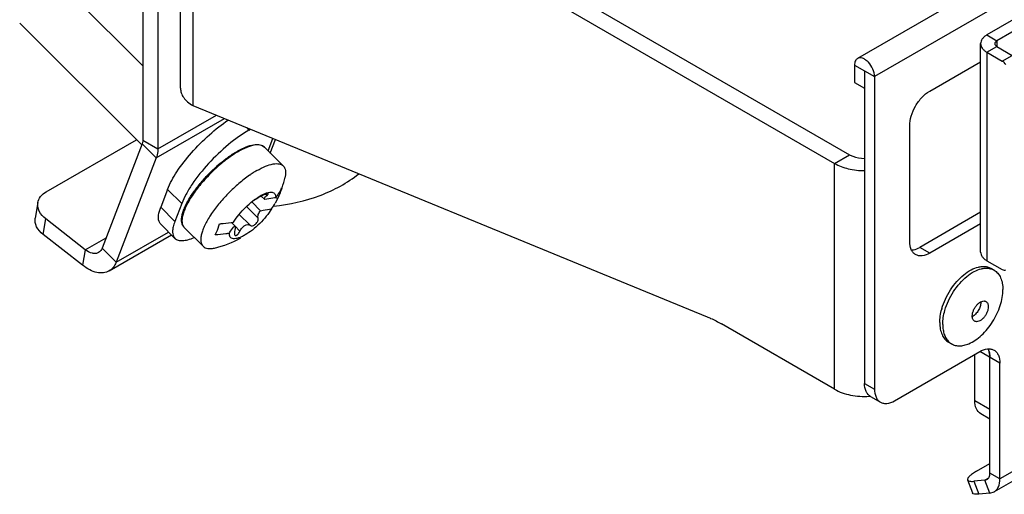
# Model space of a CAD drawing. Header units: millimetres. Extents: x 0 to 841, y 0 to 594.
# Tile 92 of 116: x 707 to 742, y 393 to 410. Entities that reach past the tile are written whole.
import ezdxf

# ---------------------------------------------------------------- set-up
doc = ezdxf.new("R2010")
doc.units = ezdxf.units.MM
doc.header["$LTSCALE"] = 46.255
doc.layers.get('0').update_dxf_attribs({"linetype": 'CONTINUOUS'})
doc.layers.add('DATUM_AXIS', color=7, linetype='CONTINUOUS')
doc.layers.add('ROUNDS', color=7, linetype='CONTINUOUS')

msp = doc.modelspace()

# ---------------------------------------------------------------- linework, layer by layer
at = {"color": 3, "linetype": 'CONTINUOUS'}
for p, q in [((762.017, 422.7522), (736.9147, 408.2594)), ((713.4766, 417.6243), (736.104, 404.5604)), ((747.4884, 412.562), (741.478, 409.0919)), ((713.0373, 407.214), (713.0373, 412.2751)), ((741.2584, 401.4373), (741.2584, 408.7857)), ((736.8111, 408.0305), (736.8111, 407.4181)), ((737.5182, 407.6222), (737.5182, 396.5995)), ((712.1859, 404.7524), (710.7683, 401.0735)), ((709.5874, 400.968), (708.1947, 402.0557)), ((710.5216, 400.7688), (712.7217, 402.039)), ((745.8765, 395.3715), (741.7305, 392.9778)), ((741.5841, 392.9326), (741.7305, 392.9778))]:
    msp.add_line(p, q, dxfattribs=at)
at = {"color": 9, "linetype": 'CONTINUOUS'}
for p, q in [((762.6205, 422.115), (737.5182, 407.6222)), ((713.4766, 411.7134), (713.4766, 406.6016)), ((741.478, 409.0919), (741.8316, 408.8878)), ((741.8316, 408.8878), (741.8316, 408.6837)), ((741.478, 408.4796), (741.8316, 408.6837)), ((741.478, 408.4796), (741.478, 401.1311)), ((736.8111, 408.0305), (737.5182, 407.6222)), ((712.1859, 404.7524), (714.5938, 406.1426)), ((712.2392, 405.0707), (714.3029, 406.2622)), ((711.7088, 405.3769), (712.2392, 405.0707)), ((711.6875, 405.2495), (712.1859, 404.7524)), ((736.104, 404.5604), (736.6343, 404.8666)), ((736.104, 396.5995), (736.104, 404.5604)), ((716.0785, 403.4252), (716.0275, 403.4761)), ((715.7745, 402.6363), (715.3665, 403.0433)), ((708.1947, 402.0557), (708.2867, 402.6056)), ((715.493, 402.3801), (715.1078, 402.7644)), ((710.7683, 401.0735), (712.6187, 402.1418)), ((715.1366, 402.1743), (714.9542, 402.3562)), ((709.6795, 401.5179), (710.4127, 401.9413)), ((709.6795, 401.5179), (709.5874, 400.968)), ((710.2699, 401.5707), (710.7683, 401.0735)), ((745.7146, 395.6162), (741.9376, 393.4356)), ((741.5366, 393.4629), (741.4073, 393.3882)), ((741.9376, 393.4356), (741.5841, 393.6397)), ((741.5841, 392.9326), (741.4073, 393.3882))]:
    msp.add_line(p, q, dxfattribs=at)
at = {"color": 7, "linetype": 'CONTINUOUS'}
for p, q in [((714.0069, 417.9305), (736.6343, 404.8666)), ((747.842, 412.3579), (741.8316, 408.8878)), ((711.7088, 408), (708.7795, 410.9224)), ((711.6727, 405.211), (707.367, 409.5065)), ((737.1647, 407.8264), (737.1647, 396.8037)), ((736.8111, 407.4181), (737.1647, 407.214)), ((708.2975, 403.5577), (711.4852, 405.3981)), ((711.6875, 405.2495), (710.2699, 401.5707)), ((716.662, 404.4712), (715.9975, 405.134)), ((715.4802, 404.1497), (715.4758, 404.1466)), ((708.0076, 403.179), (707.9155, 402.6291)), ((715.5487, 403.2057), (715.8642, 402.8909)), ((715.8453, 403.4129), (715.887, 403.4362)), ((715.8899, 403.41), (715.8583, 403.3914)), ((715.8891, 403.4092), (716.0141, 403.2844)), ((716.0154, 403.2832), (716.0141, 403.2845)), ((716.4544, 403.3078), (716.3814, 403.1633)), ((716.4544, 403.3078), (716.4041, 403.358)), ((716.5101, 403.4178), (716.4544, 403.3078)), ((709.6795, 401.5179), (708.2867, 402.6056)), ((713.8369, 401.6394), (713.1725, 402.3023)), ((714.8318, 402.4798), (714.9493, 402.3627)), ((714.9493, 402.3627), (714.9502, 402.3619)), ((741.4073, 393.3882), (741.4805, 393.4108))]:
    msp.add_line(p, q, dxfattribs=at)
for centre, radius, start, end in [((717.7575, 400.861), 4.0001, 123.21579, 124.70081), ((713.5444, 404.7542), 3.2529, 340.99598, 347.94495), ((714.9491, 404.4434), 1.8156, 322.97204, 335.83139), ((713.5458, 404.754), 3.2516, 335.73558, 340.9913), ((716.3511, 402.6279), 0.908, 119.89544, 120.53313), ((714.7941, 404.0543), 1.8206, 322.96696, 330.69445), ((713.5473, 404.7534), 3.25, 282.18807, 300), ((740.9069, 399.6615), 0.359, 359.97789, 3.11127)]:
    msp.add_arc(centre, radius, start, end, dxfattribs=at)
at = {"color": 3, "linetype": 'CONTINUOUS'}
msp.add_arc((737.167, 398.897), 2.5511, 273.72292, 274.38825, dxfattribs=at)
for points, knots in [([(741.478, 409.0919), (741.4451, 409.0729), (741.3854, 409.0318), (741.3141, 408.9568), (741.2689, 408.8739), (741.2584, 408.8143), (741.2584, 408.7857)], [0, 0, 0, 0, 0.2898071, 0.5490477, 0.7822277, 1, 1, 1, 1]), ([(741.2584, 408.7857), (741.2584, 408.7572), (741.2689, 408.6976), (741.3141, 408.6147), (741.3854, 408.5397), (741.4451, 408.4986), (741.478, 408.4796)], [0, 0, 0, 0, 0.2177723, 0.4509523, 0.7101929, 1, 1, 1, 1]), ([(736.9145, 408.2593), (736.8808, 408.2398), (736.8227, 408.1669), (736.8111, 408.0782), (736.8111, 408.0305)], [0, 0, 0, 0, 0.4491932, 1, 1, 1, 1]), ([(737.5182, 407.6222), (737.5182, 407.7116), (737.4691, 407.8968), (737.3419, 408.0934), (737.2065, 408.2134), (737.1032, 408.2697), (737.0022, 408.2899), (736.9395, 408.2737), (736.9145, 408.2593)], [0, 0, 0, 0, 0.2699173, 0.5613623, 0.6954971, 0.813164, 0.9128594, 1, 1, 1, 1]), ([(713.0373, 407.214), (713.0373, 407.1569), (713.0584, 407.0378), (713.1487, 406.8719), (713.2913, 406.7218), (713.4108, 406.6396), (713.4766, 406.6016)], [0, 0, 0, 0, 0.2177767, 0.4509355, 0.7102276, 1, 1, 1, 1]), ([(712.2392, 405.0707), (712.2392, 405.0417), (712.2352, 404.9339), (712.2142, 404.826), (712.1859, 404.7524)], [0, 0, 0, 0, 0.2689922, 1, 1, 1, 1]), ([(736.104, 404.5604), (736.2546, 404.4734), (736.6046, 404.3466), (736.9721, 404.3067), (737.1647, 404.3067)], [0, 0, 0, 0, 0.47445, 1, 1, 1, 1]), ([(708.1947, 402.0557), (708.1006, 402.1292), (707.9441, 402.2965), (707.8988, 402.5295), (707.9156, 402.6294)], [0, 0, 0, 0, 0.5410747, 1, 1, 1, 1]), ([(741.2584, 401.4373), (741.2584, 401.4087), (741.2689, 401.3492), (741.3141, 401.2662), (741.3854, 401.1912), (741.4451, 401.1501), (741.478, 401.1311)], [0, 0, 0, 0, 0.2177723, 0.4509523, 0.7101929, 1, 1, 1, 1]), ([(710.5214, 400.7687), (710.4607, 400.7337), (710.3157, 400.6879), (710.0765, 400.7064), (709.8254, 400.8019), (709.6665, 400.9062), (709.5874, 400.968)], [0, 0, 0, 0, 0.2085432, 0.4382753, 0.7013977, 1, 1, 1, 1]), ([(710.7683, 401.0735), (710.7434, 401.009), (710.679, 400.8902), (710.5765, 400.8005), (710.5214, 400.7687)], [0, 0, 0, 0, 0.5205133, 1, 1, 1, 1]), ([(736.104, 396.5995), (736.2776, 396.4993), (736.6858, 396.3625), (737.1115, 396.3369), (737.3326, 396.3513)], [0, 0, 0, 0, 0.4749296, 1, 1, 1, 1]), ([(741.7305, 392.9778), (741.7635, 392.9969), (741.8253, 393.0488), (741.9173, 393.1995), (741.9376, 393.3401), (741.9376, 393.4356)], [0, 0, 0, 0, 0.2184671, 0.4522931, 1, 1, 1, 1])]:
    msp.add_open_spline(points, degree=3, knots=knots, dxfattribs=at)
at = {"color": 7, "linetype": 'CONTINUOUS'}
for points, knots in [([(741.8316, 408.8878), (741.8109, 408.8759), (741.7754, 408.8487), (741.7584, 408.8052), (741.7584, 408.7857)], [0, 0, 0, 0, 0.5508273, 1, 1, 1, 1]), ([(741.7584, 408.7857), (741.7584, 408.7663), (741.7754, 408.7228), (741.8109, 408.6956), (741.8316, 408.6837)], [0, 0, 0, 0, 0.4491727, 1, 1, 1, 1]), ([(711.7088, 405.3769), (711.7088, 405.3653), (711.7072, 405.3222), (711.6989, 405.279), (711.6875, 405.2495)], [0, 0, 0, 0, 0.2689922, 1, 1, 1, 1]), ([(736.6343, 404.8666), (736.6706, 404.8456), (736.8371, 404.7682), (737.0237, 404.7397), (737.1647, 404.7397)], [0, 0, 0, 0, 0.2291506, 1, 1, 1, 1]), ([(715.7331, 404.3105), (715.7193, 404.3026), (715.663, 404.2694), (715.6076, 404.2347), (715.5662, 404.2076)], [0, 0, 0, 0, 0.2434964, 1, 1, 1, 1]), ([(715.7331, 404.3105), (715.8317, 404.3674), (716.0158, 404.4613), (716.2497, 404.5377), (716.4124, 404.5557), (716.5123, 404.5489), (716.5972, 404.5222), (716.6433, 404.4898), (716.662, 404.4712)], [0, 0, 0, 0, 0.3428051, 0.6209038, 0.7350538, 0.833882, 0.9204499, 1, 1, 1, 1]), ([(716.662, 404.4712), (716.6822, 404.451), (716.717, 404.4003), (716.7432, 404.3061), (716.7463, 404.1949), (716.7345, 404.1164), (716.7256, 404.0748)], [0, 0, 0, 0, 0.2054594, 0.4318078, 0.6939681, 1, 1, 1, 1]), ([(715.4758, 404.1466), (715.3432, 404.0546), (715.0814, 403.8502), (714.7158, 403.5075), (714.3833, 403.1368), (714.1053, 402.7621), (713.925, 402.4528), (713.8256, 402.2213), (713.7778, 402.0697), (713.7537, 401.9337), (713.7539, 401.8149), (713.7795, 401.7145), (713.8157, 401.6606), (713.8369, 401.6394)], [0, 0, 0, 0, 0.1525359, 0.3132794, 0.4729686, 0.6224437, 0.7535152, 0.8101671, 0.8601747, 0.9033984, 0.9401911, 0.9716652, 1, 1, 1, 1]), ([(708.0077, 403.1793), (708.0204, 403.2551), (708.0922, 403.4099), (708.223, 403.5146), (708.2975, 403.5577)], [0, 0, 0, 0, 0.4719799, 1, 1, 1, 1]), ([(715.887, 403.4362), (715.9236, 403.4559), (715.9937, 403.4902), (716.0959, 403.5274), (716.1867, 403.5464), (716.2645, 403.5465), (716.3288, 403.5262), (716.3751, 403.4828), (716.3986, 403.4207), (716.4001, 403.3747), (716.3986, 403.3501)], [0, 0, 0, 0, 0.189416, 0.3544547, 0.494008, 0.6092692, 0.7054227, 0.7933665, 0.8876917, 1, 1, 1, 1]), ([(716.6056, 403.7001), (716.5995, 403.6751), (716.5742, 403.579), (716.5404, 403.485), (716.5101, 403.4178)], [0, 0, 0, 0, 0.2583707, 1, 1, 1, 1]), ([(708.2867, 402.6056), (708.1927, 402.6791), (708.0362, 402.8464), (707.9909, 403.0794), (708.0077, 403.1793)], [0, 0, 0, 0, 0.5410747, 1, 1, 1, 1]), ([(714.9132, 402.4925), (714.968, 402.5833), (715.0979, 402.7637), (715.3247, 403.0129), (715.5752, 403.2353), (715.7553, 403.361), (715.8453, 403.4129)], [0, 0, 0, 0, 0.2407007, 0.5031147, 0.7639136, 1, 1, 1, 1]), ([(715.8583, 403.3914), (715.8314, 403.3755), (715.7385, 403.3207), (715.6454, 403.2661), (715.5785, 403.2286)], [0, 0, 0, 0, 0.2896159, 1, 1, 1, 1]), ([(716.1283, 403.4919), (716.1256, 403.4946), (716.1152, 403.4974), (716.0865, 403.4955), (716.037, 403.4812), (715.9701, 403.4535), (715.9226, 403.4289), (715.8986, 403.4151)], [0, 0, 0, 0, 0.0463588, 0.1202719, 0.352271, 0.663191, 1, 1, 1, 1]), ([(716.0004, 403.3117), (715.9982, 403.3304), (716.0136, 403.3624), (716.0446, 403.3972), (716.0663, 403.4158), (716.0785, 403.4252)], [0, 0, 0, 0, 0.3984995, 0.6745497, 1, 1, 1, 1]), ([(716.0141, 403.2844), (716.0122, 403.2863), (716.0054, 403.2941), (716.0013, 403.3041), (716.0004, 403.3117)], [0, 0, 0, 0, 0.2616655, 1, 1, 1, 1]), ([(716.3986, 403.3501), (716.3657, 403.3469), (716.2368, 403.332), (716.109, 403.3074), (716.0154, 403.2832)], [0, 0, 0, 0, 0.2544306, 1, 1, 1, 1]), ([(716.0785, 403.4252), (716.0875, 403.4322), (716.0999, 403.4422), (716.1143, 403.4567), (716.1251, 403.4688), (716.1345, 403.4857), (716.1283, 403.4919)], [0, 0, 0, 0, 0.3942933, 0.5578207, 0.696479, 1, 1, 1, 1]), ([(716.2474, 402.9578), (716.1926, 402.8671), (716.0627, 402.6867), (715.8359, 402.4374), (715.5854, 402.2151), (715.4053, 402.0894), (715.3153, 402.0374)], [0, 0, 0, 0, 0.2407007, 0.5031147, 0.7639136, 1, 1, 1, 1]), ([(715.7745, 402.6363), (715.7694, 402.6559), (715.7657, 402.699), (715.7801, 402.7652), (715.8133, 402.8315), (715.8457, 402.8717), (715.8642, 402.8909)], [0, 0, 0, 0, 0.2158694, 0.4528761, 0.7152718, 1, 1, 1, 1]), ([(715.8642, 402.8909), (715.8951, 402.8989), (716.0213, 402.9288), (716.15, 402.9484), (716.2474, 402.9578)], [0, 0, 0, 0, 0.2456652, 1, 1, 1, 1]), ([(714.4135, 402.4345), (714.4561, 402.4364), (714.6236, 402.4466), (714.7903, 402.4688), (714.9132, 402.4925)], [0, 0, 0, 0, 0.2539894, 1, 1, 1, 1]), ([(715.493, 402.3801), (715.5047, 402.3716), (715.5348, 402.3598), (715.5861, 402.3628), (715.6402, 402.3841), (715.6918, 402.4216), (715.7352, 402.4713), (715.7733, 402.5409), (715.7835, 402.6019), (715.7745, 402.6363)], [0, 0, 0, 0, 0.0954832, 0.2050006, 0.3327346, 0.4750977, 0.6227732, 0.7647272, 1, 1, 1, 1]), ([(714.2624, 402.0423), (714.2789, 402.0715), (714.3434, 402.1963), (714.3885, 402.3307), (714.4135, 402.4345)], [0, 0, 0, 0, 0.2389997, 1, 1, 1, 1]), ([(714.7621, 402.1003), (714.775, 402.1236), (714.8297, 402.2163), (714.8952, 402.3025), (714.9493, 402.3627)], [0, 0, 0, 0, 0.2479836, 1, 1, 1, 1]), ([(714.9479, 402.1591), (714.9421, 402.1337), (714.9358, 402.0906), (714.947, 402.0436), (714.9598, 402.0309)], [0, 0, 0, 0, 0.5916186, 1, 1, 1, 1]), ([(714.9628, 402.3356), (714.9653, 402.3251), (714.9675, 402.3003), (714.9647, 402.2409), (714.9557, 402.1929), (714.9479, 402.1591)], [0, 0, 0, 0, 0.1825095, 0.4148894, 1, 1, 1, 1]), ([(714.9568, 402.3526), (714.9574, 402.3514), (714.96, 402.346), (714.9617, 402.3402), (714.9628, 402.3356)], [0, 0, 0, 0, 0.2270899, 1, 1, 1, 1]), ([(714.9598, 402.0309), (714.9643, 402.0264), (714.9761, 402.0192), (715.0032, 402.0194), (715.0366, 402.0371), (715.0883, 402.0862), (715.1191, 402.137), (715.1366, 402.1743)], [0, 0, 0, 0, 0.0754841, 0.1559441, 0.3098117, 0.5108859, 1, 1, 1, 1]), ([(715.1366, 402.1743), (715.1565, 402.217), (715.2045, 402.294), (715.2973, 402.3794), (715.3887, 402.4121), (715.454, 402.4029), (715.4811, 402.3889), (715.493, 402.3801)], [0, 0, 0, 0, 0.3052359, 0.5808641, 0.8058461, 0.9042506, 1, 1, 1, 1]), ([(714.7621, 402.1003), (714.7215, 402.0924), (714.5562, 402.0638), (714.3887, 402.0478), (714.2624, 402.0423)], [0, 0, 0, 0, 0.2460436, 1, 1, 1, 1]), ([(715.3153, 402.0374), (715.2762, 402.0148), (715.2012, 401.9753), (715.0914, 401.931), (714.9935, 401.9064), (714.9093, 401.9021), (714.8395, 401.9197), (714.7684, 401.9794), (714.7592, 402.054), (714.7621, 402.1003)], [0, 0, 0, 0, 0.1923206, 0.360599, 0.5029848, 0.6200628, 0.7163393, 0.8024545, 1, 1, 1, 1]), ([(710.1465, 401.4183), (710.1162, 401.4008), (710.0436, 401.3779), (709.8739, 401.3911), (709.7534, 401.4602), (709.6795, 401.5179)], [0, 0, 0, 0, 0.2092611, 0.4397622, 1, 1, 1, 1]), ([(710.2699, 401.5707), (710.2635, 401.5541), (710.2359, 401.4941), (710.1884, 401.4424), (710.1465, 401.4183)], [0, 0, 0, 0, 0.2689232, 1, 1, 1, 1]), ([(713.8369, 401.6394), (713.8571, 401.6192), (713.9079, 401.5846), (714.0022, 401.5585), (714.1134, 401.5557), (714.1918, 401.5677), (714.2334, 401.5767)], [0, 0, 0, 0, 0.2054578, 0.4317946, 0.6939511, 1, 1, 1, 1]), ([(740.9642, 399.1824), (740.9642, 399.2166), (740.9738, 399.2885), (741.0094, 399.394), (741.0645, 399.4957), (741.1343, 399.5852), (741.2135, 399.6552), (741.2959, 399.7004), (741.3659, 399.7141), (741.4154, 399.7068), (741.4372, 399.6978), (741.447, 399.6921)], [0, 0, 0, 0, 0.1287419, 0.2703908, 0.4176106, 0.5620205, 0.6957489, 0.8130659, 0.9124723, 0.9571212, 1, 1, 1, 1]), ([(741.2659, 399.6614), (741.2659, 399.6131), (741.2471, 399.5113), (741.1822, 399.3694), (741.0882, 399.2464), (741.0079, 399.1835), (740.9658, 399.1622)], [0, 0, 0, 0, 0.2391241, 0.5039837, 0.7666591, 1, 1, 1, 1]), ([(741.5299, 399.509), (741.5299, 399.4748), (741.5203, 399.4029), (741.4846, 399.2973), (741.4296, 399.1957), (741.3597, 399.1062), (741.2805, 399.0361), (741.1981, 398.9909), (741.1282, 398.9773), (741.0786, 398.9845), (741.0569, 398.9936), (741.047, 398.9993)], [0, 0, 0, 0, 0.1287419, 0.2703908, 0.4176106, 0.5620205, 0.6957489, 0.8130659, 0.9124723, 0.9571212, 1, 1, 1, 1]), ([(741.447, 399.6921), (741.4602, 399.6845), (741.4849, 399.6637), (741.5112, 399.6208), (741.5268, 399.5678), (741.5299, 399.5293), (741.5299, 399.509)], [0, 0, 0, 0, 0.2177722, 0.4509513, 0.7102007, 1, 1, 1, 1]), ([(741.047, 398.9993), (741.0338, 399.0069), (741.0091, 399.0276), (740.9829, 399.0706), (740.9673, 399.1236), (740.9642, 399.1621), (740.9642, 399.1824)], [0, 0, 0, 0, 0.2177722, 0.4509513, 0.7102007, 1, 1, 1, 1]), ([(741.4805, 393.4108), (741.5143, 393.4303), (741.5725, 393.5033), (741.5841, 393.592), (741.5841, 393.6397)], [0, 0, 0, 0, 0.449218, 1, 1, 1, 1])]:
    msp.add_open_spline(points, degree=3, knots=knots, dxfattribs=at)
msp.add_open_spline([(714.9502, 402.3618), (714.9529, 402.3592), (714.955, 402.356), (714.9568, 402.3526)], degree=3, dxfattribs=at)
at = {"layer": 'DATUM_AXIS', "color": 7, "linetype": 'CONTINUOUS'}
for p, q in [((741.7331, 400.7971), (741.627, 400.8584)), ((740.2331, 398.1991), (740.127, 398.2603))]:
    msp.add_line(p, q, dxfattribs=at)
msp.add_arc((741.9928, 398.8392), 2.1864, 164.02756, 164.46034, dxfattribs=at)
for points, knots in [([(739.8908, 399.4408), (739.9239, 399.5563), (740.0099, 399.7852), (740.1863, 400.106), (740.403, 400.395), (740.6477, 400.6352), (740.9062, 400.8128), (741.13, 400.9031), (741.3011, 400.9302), (741.4189, 400.9287), (741.5289, 400.9059), (741.596, 400.8763), (741.627, 400.8584)], [0, 0, 0, 0, 0.1447014, 0.2932961, 0.4397883, 0.5784466, 0.7045999, 0.8155953, 0.8655912, 0.9124019, 0.9568385, 1, 1, 1, 1]), ([(739.9969, 399.3796), (740.0299, 399.495), (740.116, 399.7239), (740.2923, 400.0448), (740.5091, 400.3338), (740.7538, 400.574), (741.0123, 400.7516), (741.2361, 400.8418), (741.4071, 400.869), (741.525, 400.8675), (741.6349, 400.8446), (741.702, 400.815), (741.7331, 400.7971)], [0, 0, 0, 0, 0.1447007, 0.2932946, 0.4397863, 0.5784444, 0.7045982, 0.8155943, 0.8655907, 0.9124017, 0.9568386, 1, 1, 1, 1]), ([(741.7331, 400.7971), (741.7576, 400.7829), (741.8049, 400.7499), (741.8897, 400.6665), (741.9737, 400.5295), (742.0322, 400.331), (742.0437, 400.1865), (742.0437, 400.1105)], [0, 0, 0, 0, 0.1081626, 0.2183644, 0.4513666, 0.7104156, 1, 1, 1, 1]), ([(740.844, 398.2037), (740.9228, 398.2371), (741.0808, 398.3259), (741.3002, 398.503), (741.5057, 398.7236), (741.6882, 398.9781), (741.8398, 399.2553), (741.9539, 399.5433), (742.0255, 399.8292), (742.0437, 400.0193), (742.0437, 400.1105)], [0, 0, 0, 0, 0.1088966, 0.228868, 0.357437, 0.4911823, 0.6261804, 0.7583916, 0.884036, 1, 1, 1, 1]), ([(739.8163, 398.947), (739.8163, 399.0247), (739.8295, 399.1862), (739.8639, 399.3444), (739.8863, 399.4249)], [0, 0, 0, 0, 0.4819471, 1, 1, 1, 1]), ([(739.9224, 398.8857), (739.9224, 398.9661), (739.9365, 399.1331), (739.9731, 399.2964), (739.9969, 399.3796)], [0, 0, 0, 0, 0.4815407, 1, 1, 1, 1]), ([(739.8163, 398.947), (739.8163, 398.8709), (739.8278, 398.7264), (739.8863, 398.5279), (739.9703, 398.3909), (740.0551, 398.3075), (740.1024, 398.2745), (740.127, 398.2603)], [0, 0, 0, 0, 0.2895834, 0.5486327, 0.7816358, 0.8918377, 1, 1, 1, 1]), ([(739.9224, 398.8857), (739.9224, 398.8225), (739.9304, 398.7014), (739.9704, 398.5315), (740.0372, 398.3858), (740.1011, 398.3052), (740.1364, 398.2716)], [0, 0, 0, 0, 0.2842375, 0.5438143, 0.7806718, 1, 1, 1, 1]), ([(740.1364, 398.2716), (740.1437, 398.2646), (740.1737, 398.2376), (740.2069, 398.2141), (740.2331, 398.1991)], [0, 0, 0, 0, 0.2522954, 1, 1, 1, 1]), ([(740.2331, 398.1991), (740.2741, 398.1753), (740.366, 398.1388), (740.5181, 398.1227), (740.6812, 398.144), (740.7894, 398.1804), (740.844, 398.2037)], [0, 0, 0, 0, 0.2251692, 0.4616691, 0.718263, 1, 1, 1, 1])]:
    msp.add_open_spline(points, degree=3, knots=knots, dxfattribs=at)
at = {"layer": 'ROUNDS', "color": 7, "linetype": 'CONTINUOUS'}
for p, q in [((711.7088, 427.8305), (711.7088, 405.3769)), ((741.8316, 408.6837), (742.3719, 408.3717)), ((715.4541, 405.7362), (715.5077, 405.7672)), ((712.5833, 403.6437), (712.3415, 403.0161)), ((713.0817, 403.1466), (712.8398, 402.5189)), ((741.2584, 402.8414), (739.1092, 401.6006)), ((712.8415, 401.9195), (712.3432, 402.4167)), ((741.0538, 396.1913), (741.0538, 397.8243)), ((737.3718, 396.3459), (737.7253, 396.1418)), ((741.5841, 393.6397), (741.5841, 395.8851)), ((741.5841, 395.5469), (741.2609, 395.7335)), ((741.1138, 393.7071), (741.5841, 393.9786)), ((740.7939, 393.4001), (740.9707, 392.9445)), ((741.4073, 393.3882), (741.0191, 393.3536))]:
    msp.add_line(p, q, dxfattribs=at)
at = {"layer": 'ROUNDS', "color": 3, "linetype": 'CONTINUOUS'}
for p, q in [((712.2392, 427.5243), (712.2392, 405.0707)), ((741.478, 408.4796), (742.0183, 408.1676)), ((739.4628, 407.1119), (741.2584, 408.1486)), ((713.4766, 406.6016), (731.6103, 399.1522)), ((738.7557, 401.8047), (738.7557, 405.8872)), ((741.2584, 402.4331), (739.4628, 401.3964)), ((741.478, 401.1311), (742.0183, 400.8192)), ((736.104, 396.5995), (732.115, 398.9026)), ((738.2253, 396.1913), (741.2305, 397.9263)), ((741.5841, 395.8851), (741.5841, 397.7222)), ((741.9376, 393.4356), (741.9376, 397.5181)), ((741.5841, 392.9326), (741.1959, 392.8979))]:
    msp.add_line(p, q, dxfattribs=at)
at = {"layer": 'ROUNDS', "color": 9, "linetype": 'CONTINUOUS'}
for p, q in [((742.0183, 408.1676), (742.3719, 408.3717)), ((715.3637, 405.8264), (715.4541, 405.7362)), ((716.1256, 405.0063), (716.2943, 405.4441)), ((716.2051, 404.9269), (716.3894, 405.405)), ((715.9975, 405.1341), (715.9974, 405.1341)), ((712.5833, 403.6437), (713.0817, 403.1466)), ((712.8398, 402.5189), (712.3415, 403.0161)), ((739.4628, 401.3964), (739.1092, 401.6006)), ((741.9376, 397.5181), (741.2305, 397.9263)), ((737.1647, 396.8037), (737.5182, 396.5995)), ((741.5841, 395.8851), (741.0538, 396.1913)), ((741.0191, 393.3536), (741.1959, 392.8979))]:
    msp.add_line(p, q, dxfattribs=at)
at = {"layer": 'ROUNDS', "color": 7, "linetype": 'CONTINUOUS'}
msp.add_arc((716.5624, 402.334), 3.0615, 119.46239, 120.00143, dxfattribs=at)
at = {"layer": 'ROUNDS', "color": 9, "linetype": 'CONTINUOUS'}
msp.add_arc((716.6627, 402.2127), 3.1879, 120.00106, 120.42927, dxfattribs=at)
at = {"layer": 'ROUNDS', "color": 3, "linetype": 'CONTINUOUS'}
for points, knots in [([(742.1433, 408.0357), (742.1352, 408.0498), (742.1018, 408.1007), (742.057, 408.1453), (742.0183, 408.1676)], [0, 0, 0, 0, 0.2672177, 1, 1, 1, 1]), ([(738.7557, 405.8872), (738.7557, 406.0031), (738.7991, 406.2476), (738.9507, 406.5911), (739.1724, 406.8941), (739.3624, 407.054), (739.4628, 407.1119)], [0, 0, 0, 0, 0.2372374, 0.5, 0.7627626, 1, 1, 1, 1]), ([(738.9628, 401.3469), (738.9298, 401.366), (738.868, 401.4179), (738.776, 401.5685), (738.7557, 401.7092), (738.7557, 401.8047)], [0, 0, 0, 0, 0.2184481, 0.4522869, 1, 1, 1, 1]), ([(739.4628, 401.3964), (739.3801, 401.3487), (739.2481, 401.296), (739.0716, 401.3004), (738.9958, 401.3279), (738.9628, 401.3469)], [0, 0, 0, 0, 0.5477131, 0.7815519, 1, 1, 1, 1]), ([(742.0183, 400.8192), (742.039, 400.8072), (742.0803, 400.7901), (742.1264, 400.797), (742.1433, 400.8068)], [0, 0, 0, 0, 0.55075, 1, 1, 1, 1]), ([(731.6103, 399.1522), (731.6525, 399.1348), (731.8249, 399.0603), (731.9919, 398.9736), (732.115, 398.9026)], [0, 0, 0, 0, 0.242898, 1, 1, 1, 1]), ([(741.2305, 397.9263), (741.3132, 397.9741), (741.4452, 398.0268), (741.6217, 398.0224), (741.6976, 397.9949), (741.7305, 397.9759)], [0, 0, 0, 0, 0.5477131, 0.7815519, 1, 1, 1, 1]), ([(741.5224, 398.0202), (741.5342, 397.9964), (741.5475, 397.963), (741.5576, 397.9286), (741.56, 397.9196)], [0, 0, 0, 0, 0.7411847, 1, 1, 1, 1]), ([(741.7305, 397.9759), (741.7635, 397.9568), (741.8253, 397.9049), (741.9173, 397.7542), (741.9376, 397.6136), (741.9376, 397.5181)], [0, 0, 0, 0, 0.2184481, 0.4522869, 1, 1, 1, 1]), ([(741.56, 397.9196), (741.5641, 397.9044), (741.5787, 397.8396), (741.5841, 397.7729), (741.5841, 397.7222)], [0, 0, 0, 0, 0.236967, 1, 1, 1, 1]), ([(737.5182, 396.5995), (737.5182, 396.504), (737.5385, 396.3634), (737.6306, 396.2127), (737.6923, 396.1608), (737.7253, 396.1418)], [0, 0, 0, 0, 0.5477131, 0.7815519, 1, 1, 1, 1]), ([(737.7253, 396.1418), (737.7583, 396.1227), (737.8341, 396.0952), (738.0107, 396.0908), (738.1426, 396.1435), (738.2253, 396.1913)], [0, 0, 0, 0, 0.2184481, 0.4522869, 1, 1, 1, 1]), ([(741.1959, 392.8979), (741.1668, 392.8954), (741.114, 392.893), (741.038, 392.8977), (740.9806, 392.9189), (740.9707, 392.9445)], [0, 0, 0, 0, 0.3679176, 0.6544036, 1, 1, 1, 1])]:
    msp.add_open_spline(points, degree=3, knots=knots, dxfattribs=at)
at = {"layer": 'ROUNDS', "color": 7, "linetype": 'CONTINUOUS'}
for points, knots in [([(712.5833, 403.6437), (712.6675, 403.8621), (712.9222, 404.3161), (713.4233, 404.9616), (714.0346, 405.5761), (714.4941, 405.9377), (714.7302, 406.0937)], [0, 0, 0, 0, 0.2129999, 0.4697733, 0.7424006, 1, 1, 1, 1]), ([(715.4541, 405.7362), (715.1988, 405.5888), (714.6949, 405.223), (714.0214, 404.5792), (713.534, 403.9755), (713.2361, 403.4912), (713.1248, 403.2583), (713.0817, 403.1466)], [0, 0, 0, 0, 0.2483243, 0.5215659, 0.78331, 0.8990834, 1, 1, 1, 1]), ([(714.5944, 404.6893), (714.631, 404.7176), (714.772, 404.8231), (714.9192, 404.9204), (715.0316, 404.9853)], [0, 0, 0, 0, 0.2626194, 1, 1, 1, 1]), ([(715.0566, 404.9996), (715.1527, 405.0539), (715.3334, 405.1438), (715.5642, 405.2157), (715.7277, 405.2315), (715.8325, 405.2226), (715.9249, 405.1921), (715.976, 405.1554), (715.9974, 405.1341)], [0, 0, 0, 0, 0.3287474, 0.5993617, 0.7136664, 0.8161763, 0.9102459, 1, 1, 1, 1]), ([(713.4192, 403.4322), (713.4938, 403.5468), (713.6605, 403.7757), (713.943, 404.1021), (714.2555, 404.4113), (714.4799, 404.6009), (714.5944, 404.6893)], [0, 0, 0, 0, 0.2374784, 0.4907398, 0.7487269, 1, 1, 1, 1]), ([(716.3206, 403.0565), (716.8816, 403.1123), (717.9517, 403.3448), (718.9196, 403.8722), (719.3245, 404.1953)], [0, 0, 0, 0, 0.5211254, 1, 1, 1, 1]), ([(713.1726, 402.3022), (713.1481, 402.3267), (713.1067, 402.3872), (713.0773, 402.4975), (713.076, 402.6231), (713.0998, 402.7627), (713.1472, 402.9155), (713.2451, 403.146), (713.3443, 403.3171), (713.4192, 403.4322)], [0, 0, 0, 0, 0.0845926, 0.174624, 0.2749183, 0.3891294, 0.5189847, 0.664752, 1, 1, 1, 1]), ([(712.3431, 402.4167), (712.3155, 402.4443), (712.2576, 402.5446), (712.2569, 402.7614), (712.3063, 402.9248), (712.3415, 403.0161)], [0, 0, 0, 0, 0.1866218, 0.5320173, 1, 1, 1, 1]), ([(712.8398, 402.5189), (712.8153, 402.4552), (712.7808, 402.3484), (712.7574, 402.2009), (712.7598, 402.0875), (712.7858, 401.9916), (712.821, 401.94), (712.8415, 401.9196)], [0, 0, 0, 0, 0.3254792, 0.5325399, 0.7095237, 0.8619518, 1, 1, 1, 1]), ([(712.8415, 401.9196), (712.8718, 401.8893), (712.9588, 401.842), (713.1205, 401.8321), (713.3134, 401.8695), (713.4484, 401.9205), (713.5207, 401.9524)], [0, 0, 0, 0, 0.1800415, 0.3965267, 0.6683426, 1, 1, 1, 1]), ([(738.8203, 401.505), (738.8436, 401.5064), (738.9449, 401.5202), (739.0411, 401.5612), (739.1092, 401.6006)], [0, 0, 0, 0, 0.2287586, 1, 1, 1, 1]), ([(741.5841, 397.7222), (741.5841, 397.75), (741.5796, 397.8517), (741.5555, 397.9539), (741.5224, 398.0202)], [0, 0, 0, 0, 0.2730612, 1, 1, 1, 1]), ([(737.3718, 396.3459), (737.3388, 396.3649), (737.2771, 396.4168), (737.185, 396.5675), (737.1647, 396.7082), (737.1647, 396.8037)], [0, 0, 0, 0, 0.2184481, 0.4522869, 1, 1, 1, 1]), ([(741.2609, 395.7335), (741.1934, 395.7724), (741.0769, 395.9183), (741.0538, 396.0958), (741.0538, 396.1913)], [0, 0, 0, 0, 0.4492146, 1, 1, 1, 1]), ([(741.1138, 393.7071), (741.0634, 393.678), (740.9754, 393.6231), (740.8791, 393.5494), (740.8261, 393.4934), (740.7973, 393.4537), (740.7871, 393.4176), (740.7939, 393.4001)], [0, 0, 0, 0, 0.3794271, 0.6749284, 0.7879235, 0.877807, 1, 1, 1, 1]), ([(740.7939, 393.4001), (740.8039, 393.3745), (740.8613, 393.3533), (740.9372, 393.3486), (740.99, 393.351), (741.0191, 393.3536)], [0, 0, 0, 0, 0.3455964, 0.6320824, 1, 1, 1, 1])]:
    msp.add_open_spline(points, degree=3, knots=knots, dxfattribs=at)
at = {"layer": 'ROUNDS', "color": 9, "linetype": 'CONTINUOUS'}
for points, knots in [([(715.0481, 404.9614), (714.9068, 404.8784), (714.6229, 404.6826), (714.2212, 404.3387), (713.8451, 403.9501), (713.5692, 403.6044), (713.3852, 403.3275), (713.2735, 403.1328), (713.1865, 402.9493), (713.1258, 402.7804), (713.0923, 402.6287), (713.087, 402.4964), (713.1109, 402.3849), (713.1495, 402.3252), (713.1725, 402.3023)], [0, 0, 0, 0, 0.1422692, 0.2984974, 0.4583513, 0.611098, 0.6816627, 0.7468506, 0.8057556, 0.8577167, 0.9024239, 0.9401034, 0.9718415, 1, 1, 1, 1]), ([(715.9974, 405.1341), (715.9787, 405.1528), (715.9327, 405.1852), (715.8478, 405.2118), (715.7478, 405.2186), (715.5852, 405.2006), (715.3513, 405.1241), (715.1672, 405.0303), (715.0687, 404.9734)], [0, 0, 0, 0, 0.0795487, 0.166125, 0.2649615, 0.3791142, 0.6572172, 1, 1, 1, 1])]:
    msp.add_open_spline(points, degree=3, knots=knots, dxfattribs=at)

doc.saveas('drawing.dxf')
